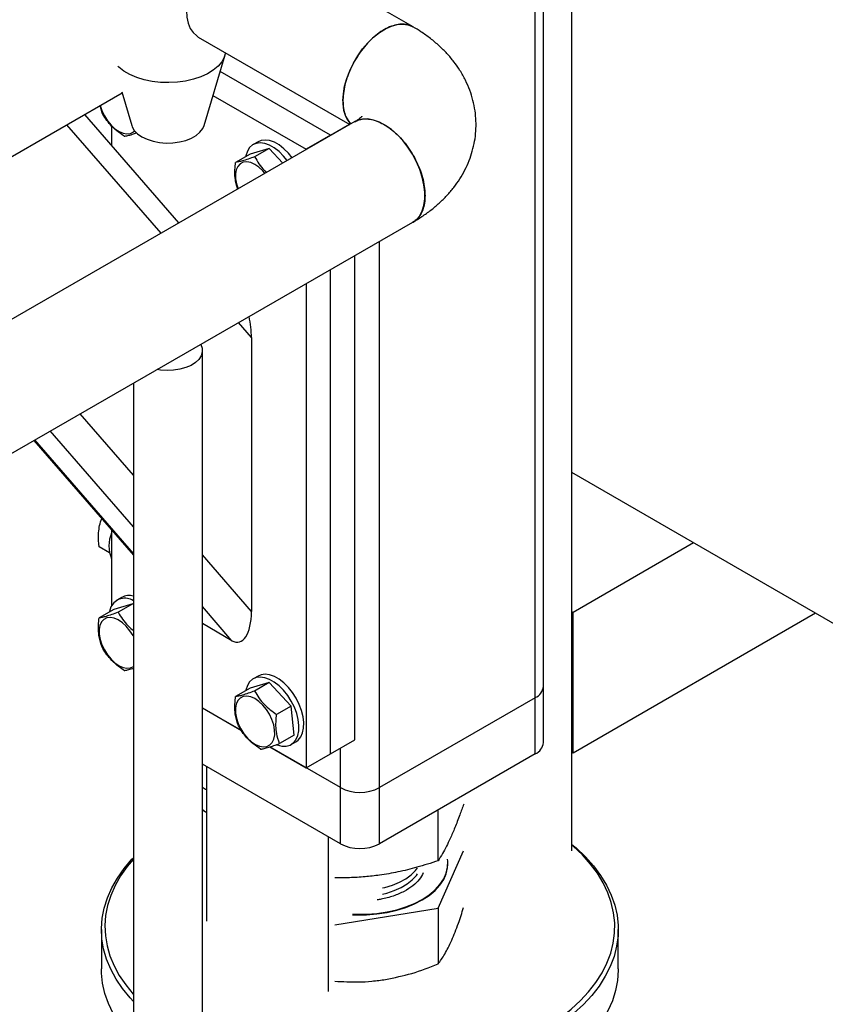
# Model space of a CAD drawing. Header units: millimetres. Extents: x 0 to 841, y 0 to 594.
# Tile 154 of 256: x 755 to 765, y 190 to 201. Entities that reach past the tile are written whole.
import ezdxf

# ---------------------------------------------------------------- set-up
doc = ezdxf.new("R2010")
doc.units = ezdxf.units.MM
doc.layers.add('TRAIT-FORT', color=4, linetype='Continuous', lineweight=25)

msp = doc.modelspace()

# ---------------------------------------------------------------- linework, layer by layer
at = {"layer": 'TRAIT-FORT', "color": 4, "linetype": 'Continuous', "lineweight": 25}
for p, q in [((761.747, 191.577), (761.747, 203.396)), ((761.323, 193.357), (761.323, 203.151)), ((761.417, 193.488), (761.417, 203.205)), ((759.904, 201.149), (758.085, 202.199)), ((757.411, 201.031), (759.172, 200.015)), ((757.478, 200.004), (757.722, 200.824)), ((758.947, 199.89), (757.664, 200.63)), ((753.839, 198.83), (756.526, 200.381)), ((756.522, 200.395), (756.638, 200.004)), ((757.581, 200.352), (758.664, 199.727)), ((756.293, 200.151), (756.27, 200.234)), ((759.23, 200.049), (743.479, 190.975)), ((757.185, 198.871), (756.093, 200.132)), ((756.978, 198.751), (755.886, 200.012)), ((756.402, 200.002), (756.402, 199.775)), ((758.947, 199.89), (759.168, 200.017)), ((758.105, 199.814), (758.048, 199.781)), ((758.947, 199.89), (758.664, 199.727)), ((758.947, 199.886), (758.947, 199.89)), ((758.234, 199.738), (758.013, 199.672)), ((758.234, 199.738), (758.065, 199.64)), ((758.234, 199.738), (758.394, 199.567)), ((758.664, 199.727), (758.664, 199.723)), ((758.013, 199.672), (757.843, 199.575)), ((744.152, 189.807), (759.903, 198.881)), ((759.513, 192.312), (759.513, 198.656)), ((759.23, 192.868), (759.23, 198.493)), ((758.947, 192.704), (758.947, 198.33)), ((758.664, 198.167), (758.664, 192.541)), ((758.028, 197.539), (757.877, 197.714)), ((758.028, 197.539), (758.028, 194.359)), ((757.458, 181.568), (757.458, 197.388)), ((756.658, 197.011), (756.658, 181.568)), ((756.658, 195.942), (756.04, 196.655)), ((756.658, 195.34), (755.692, 196.455)), ((755.503, 196.346), (756.658, 195.012)), ((756.658, 195.03), (755.513, 196.352)), ((779.369, 185.798), (761.747, 195.971)), ((756.402, 195.308), (756.402, 194.422)), ((763.162, 195.154), (761.762, 194.346)), ((756.379, 195.041), (756.259, 195.11)), ((758.028, 194.359), (757.458, 195.018)), ((756.65, 194.447), (756.429, 194.381)), ((756.521, 194.522), (756.464, 194.49)), ((756.65, 194.447), (756.481, 194.349)), ((756.65, 194.447), (756.658, 194.438)), ((756.429, 194.381), (756.259, 194.283)), ((757.802, 194.019), (757.458, 194.416)), ((761.762, 194.346), (761.747, 194.355)), ((761.762, 192.713), (761.762, 194.346)), ((764.576, 194.338), (761.762, 192.713)), ((757.802, 194.019), (757.458, 194.217)), ((758.234, 193.532), (758.013, 193.467)), ((758.105, 193.608), (758.048, 193.575)), ((758.234, 193.532), (758.065, 193.434)), ((758.234, 193.532), (758.49, 193.26)), ((758.013, 193.467), (757.843, 193.369)), ((761.417, 192.835), (761.417, 193.488)), ((761.323, 193.357), (759.513, 192.312)), ((761.323, 192.704), (761.323, 193.357)), ((757.458, 193.238), (757.911, 192.976)), ((757.912, 192.976), (757.458, 193.237)), ((758.49, 193.26), (758.32, 193.162)), ((758.524, 192.922), (758.49, 193.26)), ((758.524, 192.922), (758.355, 192.824)), ((758.488, 192.813), (758.545, 192.846)), ((758.947, 192.704), (759.23, 192.868)), ((759.06, 192.312), (758.242, 192.785)), ((758.242, 192.785), (758.664, 192.541)), ((759.06, 192.312), (759.06, 192.77)), ((761.762, 192.713), (761.747, 192.721)), ((758.664, 192.541), (758.947, 192.704)), ((761.323, 192.704), (759.513, 191.659)), ((759.06, 191.659), (757.458, 192.584)), ((757.505, 192.557), (757.505, 190.761)), ((759.06, 191.659), (759.06, 192.312)), ((759.513, 191.659), (759.513, 192.312)), ((760.196, 191.462), (760.196, 192.053)), ((758.919, 191.741), (758.919, 189.944)), ((760.196, 190.912), (760.491, 191.58)), ((760.309, 191.424), (760.309, 191.43)), ((758.996, 190.717), (760.196, 190.912)), ((760.196, 190.912), (760.196, 190.264)), ((756.287, 190.663), (756.287, 190.206)), ((762.287, 190.206), (762.287, 190.663))]:
    msp.add_line(p, q, dxfattribs=at)
at = {"layer": 'TRAIT-FORT', "color": 4, "linetype": 'Continuous', "lineweight": 25, "flags": 128}
for points in [[(757.272, 201.34), (757.277, 201.263), (757.292, 201.193), (757.317, 201.132), (757.351, 201.082), (757.393, 201.043), (757.411, 201.031)], [(759.09, 200.29), (759.095, 200.373), (759.11, 200.46), (759.135, 200.55), (759.169, 200.64), (759.212, 200.728), (759.262, 200.812), (759.318, 200.892), (759.38, 200.964), (759.446, 201.028), (759.515, 201.082), (759.584, 201.125), (759.653, 201.156), (759.721, 201.175), (759.785, 201.181), (759.844, 201.173), (759.898, 201.152), (759.904, 201.149)], [(757.728, 200.848), (757.713, 200.798), (757.683, 200.744), (757.64, 200.693), (757.584, 200.646), (757.517, 200.605), (757.44, 200.569), (757.355, 200.541), (757.264, 200.519), (757.168, 200.506), (757.07, 200.501), (756.972, 200.504), (756.876, 200.515), (756.783, 200.535), (756.696, 200.562), (756.617, 200.595), (756.548, 200.636), (756.489, 200.681), (756.478, 200.692)], [(756.272, 200.235), (756.291, 200.177), (756.32, 200.116), (756.356, 200.059), (756.398, 200.009), (756.443, 199.966), (756.491, 199.934), (756.538, 199.913), (756.583, 199.905), (756.624, 199.91), (756.659, 199.928), (756.673, 199.94)], [(759.903, 198.881), (759.944, 198.91), (759.982, 198.955), (760.011, 199.011), (760.031, 199.076), (760.042, 199.15), (760.042, 199.23), (760.031, 199.316), (760.011, 199.404), (759.982, 199.494), (759.944, 199.583), (759.897, 199.67), (759.844, 199.752), (759.784, 199.828), (759.72, 199.897), (759.653, 199.956), (759.584, 200.005), (759.515, 200.042), (759.446, 200.067), (759.381, 200.079), (759.319, 200.078), (759.262, 200.064), (759.23, 200.049)], [(756.638, 200.004), (756.643, 199.989), (756.668, 199.946), (756.706, 199.907), (756.757, 199.872), (756.817, 199.843), (756.886, 199.821), (756.96, 199.806), (757.038, 199.8), (757.117, 199.802), (757.193, 199.813), (757.265, 199.831), (757.33, 199.857), (757.386, 199.889), (757.43, 199.926), (757.462, 199.968), (757.478, 200.004)], [(758.5, 199.628), (758.457, 199.682), (758.404, 199.734), (758.349, 199.777), (758.294, 199.808), (758.239, 199.828), (758.187, 199.834), (758.139, 199.828), (758.105, 199.814)], [(757.981, 199.704), (757.964, 199.652), (757.963, 199.644)], [(758.444, 199.596), (758.4, 199.649), (758.348, 199.701), (758.293, 199.744), (758.237, 199.776), (758.182, 199.795), (758.13, 199.802), (758.083, 199.796), (758.041, 199.777), (758.007, 199.746), (757.981, 199.704)], [(758.182, 199.451), (758.159, 199.477), (758.114, 199.52), (758.066, 199.552), (758.019, 199.573), (757.974, 199.581), (757.933, 199.576), (757.898, 199.558), (757.87, 199.529), (757.852, 199.489), (757.843, 199.44), (757.844, 199.384)], [(757.844, 199.384), (757.855, 199.324), (757.873, 199.267)], [(757.438, 197.461), (757.439, 197.459), (757.455, 197.416), (757.457, 197.372), (757.444, 197.328), (757.418, 197.287), (757.378, 197.25), (757.327, 197.217), (757.266, 197.191), (757.198, 197.172), (757.124, 197.161), (757.048, 197.157), (756.973, 197.163), (756.932, 197.169)], [(756.397, 194.412), (756.38, 194.36), (756.379, 194.352)], [(756.658, 194.07), (756.653, 194.078), (756.617, 194.135), (756.575, 194.186), (756.53, 194.228), (756.482, 194.261), (756.435, 194.281), (756.39, 194.289), (756.349, 194.284), (756.314, 194.267), (756.287, 194.237), (756.268, 194.197), (756.259, 194.148), (756.26, 194.093)], [(756.26, 194.093), (756.271, 194.033), (756.291, 193.971), (756.32, 193.911), (756.356, 193.854), (756.398, 193.803), (756.443, 193.76), (756.491, 193.728), (756.538, 193.708), (756.583, 193.7), (756.624, 193.705), (756.658, 193.721)], [(758.319, 192.81), (758.327, 192.808), (758.381, 192.794), (758.431, 192.794), (758.476, 192.807), (758.514, 192.832), (758.544, 192.868), (758.565, 192.916), (758.577, 192.972), (758.579, 193.035), (758.571, 193.103), (758.553, 193.175), (758.526, 193.247), (758.491, 193.317), (758.449, 193.383), (758.4, 193.444), (758.348, 193.496), (758.293, 193.538), (758.237, 193.57), (758.182, 193.589), (758.13, 193.596), (758.083, 193.59), (758.041, 193.571), (758.007, 193.54), (757.981, 193.498), (757.981, 193.498)], [(758.545, 192.846), (758.57, 192.864), (758.601, 192.901), (758.622, 192.948), (758.634, 193.004), (758.636, 193.068), (758.628, 193.136), (758.61, 193.207), (758.583, 193.279), (758.547, 193.35), (758.505, 193.416), (758.457, 193.476), (758.404, 193.528), (758.349, 193.571), (758.294, 193.603), (758.239, 193.622), (758.187, 193.629), (758.139, 193.623), (758.105, 193.608)], [(757.981, 193.498), (757.964, 193.446), (757.963, 193.438)], [(757.844, 193.178), (757.855, 193.118), (757.875, 193.057), (757.904, 192.996), (757.94, 192.939), (757.981, 192.888), (758.027, 192.846), (758.075, 192.814), (758.122, 192.793), (758.167, 192.785), (758.208, 192.79), (758.243, 192.808), (758.27, 192.837), (758.289, 192.877), (758.298, 192.926), (758.297, 192.982), (758.286, 193.042), (758.266, 193.103), (758.237, 193.164), (758.201, 193.221), (758.159, 193.272), (758.114, 193.314), (758.066, 193.346), (758.019, 193.367), (757.974, 193.375), (757.933, 193.37), (757.898, 193.352), (757.87, 193.323), (757.852, 193.283), (757.843, 193.234), (757.844, 193.178)], [(757.458, 192.318), (757.496, 192.294), (757.505, 192.29)], [(757.458, 192.057), (757.496, 192.033), (757.505, 192.029)], [(757.474, 192.046), (757.459, 192.04), (757.458, 192.039)], [(761.266, 189.425), (761.345, 189.468), (761.487, 189.552), (761.618, 189.643), (761.739, 189.738), (761.847, 189.838), (761.943, 189.942), (762.027, 190.05), (762.098, 190.16), (762.155, 190.274), (762.199, 190.389), (762.228, 190.506), (762.244, 190.623), (762.246, 190.741), (762.233, 190.859), (762.206, 190.976), (762.166, 191.092), (762.112, 191.205), (762.044, 191.317), (761.963, 191.425), (761.87, 191.53), (761.764, 191.631), (761.747, 191.645)], [(761.747, 191.653), (761.797, 191.611), (761.905, 191.508), (762, 191.402), (762.081, 191.292), (762.15, 191.18), (762.205, 191.064), (762.246, 190.947), (762.273, 190.829), (762.286, 190.709), (762.284, 190.59), (762.268, 190.47), (762.238, 190.352), (762.194, 190.235), (762.136, 190.121), (762.064, 190.008), (761.979, 189.899), (761.882, 189.794), (761.772, 189.693), (761.65, 189.596), (761.517, 189.504), (761.373, 189.418), (761.287, 189.372)], [(756.658, 189.828), (756.62, 189.87), (756.531, 189.978), (756.456, 190.089), (756.394, 190.203), (756.346, 190.32), (756.312, 190.438), (756.292, 190.557), (756.287, 190.676), (756.295, 190.796), (756.318, 190.914), (756.356, 191.032), (756.407, 191.148), (756.472, 191.262), (756.55, 191.372), (756.641, 191.48), (756.658, 191.497)], [(756.658, 191.481), (756.586, 191.395), (756.509, 191.286), (756.445, 191.174), (756.395, 191.06), (756.358, 190.944), (756.335, 190.827), (756.327, 190.709), (756.332, 190.591), (756.352, 190.473), (756.385, 190.357), (756.433, 190.242), (756.494, 190.13), (756.568, 190.02), (756.655, 189.913), (756.658, 189.91)], [(759.201, 190.842), (759.243, 190.841), (759.365, 190.842), (759.485, 190.851), (759.602, 190.869), (759.715, 190.894), (759.821, 190.927), (759.921, 190.967), (760.011, 191.014), (760.091, 191.066), (760.16, 191.124), (760.217, 191.186), (760.26, 191.251), (760.29, 191.319), (760.306, 191.388), (760.308, 191.458), (760.305, 191.48)], [(759.201, 190.836), (759.243, 190.834), (759.365, 190.835), (759.485, 190.845), (759.602, 190.862), (759.715, 190.888), (759.821, 190.921), (759.921, 190.961), (760.011, 191.008), (760.091, 191.06), (760.16, 191.117), (760.217, 191.179), (760.26, 191.244), (760.29, 191.312), (760.306, 191.381), (760.309, 191.424)], [(759.55, 191.147), (759.576, 191.153), (759.665, 191.18), (759.746, 191.214), (759.819, 191.254), (759.881, 191.299), (759.932, 191.35), (759.957, 191.382)], [(759.55, 191.076), (759.599, 191.088), (759.686, 191.117), (759.766, 191.153), (759.836, 191.194), (759.895, 191.241), (759.943, 191.292), (759.957, 191.311)], [(756.658, 189.371), (756.574, 189.466), (756.492, 189.576), (756.423, 189.689), (756.368, 189.804), (756.327, 189.921), (756.3, 190.04), (756.288, 190.159), (756.287, 190.206)], [(762.287, 190.206), (762.287, 190.192), (762.278, 190.073), (762.255, 189.954), (762.218, 189.836), (762.167, 189.72), (762.102, 189.607), (762.023, 189.496), (761.932, 189.389), (761.828, 189.285), (761.712, 189.186), (761.585, 189.092), (761.446, 189.003), (761.438, 188.998)]]:
    msp.add_lwpolyline(points, dxfattribs=at)
at = {"layer": 'TRAIT-FORT', "color": 4, "linetype": 'Continuous', "lineweight": 25}
for centre, radius, start, end in [((759.466, 200.266), 0.377, 176.263, 220.6743), ((756.79, 195.121), 0.416, 158.9165, 201.0835), ((756.558, 194.332), 0.18, 56.4196, 153.5274), ((756.606, 194.357), 0.186, 73.7882, 117.1817), ((761.257, 193.504), 0.161, 294.3747, 354.3052), ((761.257, 192.851), 0.161, 294.3747, 354.3052), ((759.287, 192.749), 0.492, 242.6097, 297.3903), ((759.287, 192.096), 0.492, 242.6097, 297.3903)]:
    msp.add_arc(centre, radius, start, end, dxfattribs=at)
for centre, start_param, end_param in [((757.802, 197.67), 4.3747, 4.881717), ((757.802, 194.49), 2.803904, 4.3747)]:
    msp.add_ellipse(centre, major_axis=(-0.075, 0.488), ratio=0.437735, start_param=start_param, end_param=end_param, dxfattribs=at)
for points, knots in [([(759.902, 201.147), (759.897, 201.151), (759.872, 201.168), (759.821, 201.18), (759.749, 201.182), (759.673, 201.166), (759.592, 201.132), (759.512, 201.083), (759.433, 201.019), (759.358, 200.942), (759.288, 200.854), (759.227, 200.759), (759.175, 200.657), (759.134, 200.553), (759.106, 200.449), (759.092, 200.361), (759.091, 200.31), (759.09, 200.29)], [0, 0, 0, 0, 0.023335, 0.095968, 0.166553, 0.239186, 0.309772, 0.382405, 0.45299, 0.525623, 0.596209, 0.668841, 0.739427, 0.81206, 0.882646, 0.955278, 1, 1, 1, 1]), ([(759.904, 198.881), (759.939, 198.902), (760.011, 198.946), (760.113, 199.02), (760.21, 199.101), (760.298, 199.189), (760.378, 199.283), (760.448, 199.382), (760.508, 199.486), (760.557, 199.594), (760.594, 199.706), (760.621, 199.821), (760.635, 199.938), (760.637, 200.057), (760.626, 200.176), (760.602, 200.296), (760.565, 200.414), (760.514, 200.531), (760.452, 200.642), (760.38, 200.745), (760.299, 200.84), (760.208, 200.93), (760.107, 201.015), (760.005, 201.088), (759.935, 201.13), (759.903, 201.148)], [0, 0, 0, 0, 0.042128, 0.086562, 0.130937, 0.175046, 0.218732, 0.261917, 0.304604, 0.34687, 0.388843, 0.43068, 0.472562, 0.514686, 0.557267, 0.60048, 0.644573, 0.689835, 0.736586, 0.779904, 0.824237, 0.869575, 0.915792, 0.962652, 1, 1, 1, 1]), ([(759.09, 200.29), (759.091, 200.26), (759.094, 200.2), (759.115, 200.123), (759.143, 200.062), (759.169, 200.035), (759.179, 200.024)], [0, 0, 0, 0, 0.269228, 0.546263, 0.815491, 1, 1, 1, 1]), ([(756.549, 199.879), (756.521, 199.899), (756.463, 199.939), (756.392, 200.007), (756.335, 200.079), (756.308, 200.127), (756.293, 200.151)], [0, 0, 0, 0, 0.264605, 0.534948, 0.765343, 1, 1, 1, 1]), ([(759.311, 200.109), (759.311, 200.11), (759.312, 200.111), (759.307, 200.105), (759.294, 200.092), (759.27, 200.074), (759.249, 200.059), (759.232, 200.05), (759.229, 200.049)], [0, 0, 0, 0, 0.0644979, 0.2922526, 0.5145131, 0.7352329, 0.9559817, 1, 1, 1, 1]), ([(759.23, 200.046), (759.237, 200.051), (759.261, 200.067), (759.313, 200.08), (759.385, 200.081), (759.462, 200.065), (759.542, 200.031), (759.622, 199.982), (759.701, 199.918), (759.777, 199.841), (759.846, 199.753), (759.907, 199.657), (759.959, 199.556), (760, 199.452), (760.028, 199.348), (760.041, 199.26), (760.043, 199.209), (760.043, 199.19)], [0, 0, 0, 0, 0.025111, 0.096664, 0.168218, 0.239772, 0.311326, 0.38288, 0.454434, 0.525988, 0.597541, 0.669095, 0.740649, 0.812203, 0.883757, 0.955311, 1, 1, 1, 1]), ([(756.549, 199.879), (756.562, 199.881), (756.589, 199.885), (756.638, 199.898), (756.678, 199.912), (756.695, 199.917)], [0, 0, 0, 0, 0.36361, 0.735104, 1, 1, 1, 1]), ([(758.065, 199.64), (758.039, 199.631), (757.988, 199.612), (757.926, 199.592), (757.877, 199.58), (757.855, 199.576), (757.843, 199.575)], [0, 0, 0, 0, 0.264605, 0.534948, 0.765343, 1, 1, 1, 1]), ([(758.065, 199.64), (758.081, 199.613), (758.113, 199.558), (758.162, 199.497), (758.197, 199.466), (758.206, 199.459)], [0, 0, 0, 0, 0.4236483, 0.8564833, 1, 1, 1, 1]), ([(757.869, 199.265), (757.86, 199.294), (757.842, 199.348), (757.834, 199.442), (757.837, 199.517), (757.842, 199.562), (757.843, 199.575)], [0, 0, 0, 0, 0.323154, 0.600846, 0.886041, 1, 1, 1, 1]), ([(760.043, 199.19), (760.042, 199.16), (760.039, 199.099), (760.019, 199.021), (759.985, 198.955), (759.947, 198.908), (759.915, 198.89), (759.903, 198.883)], [0, 0, 0, 0, 0.214713, 0.429425, 0.644138, 0.858851, 1, 1, 1, 1]), ([(756.259, 195.11), (756.255, 195.158), (756.248, 195.237), (756.26, 195.339), (756.275, 195.399), (756.287, 195.431), (756.29, 195.437)], [0, 0, 0, 0, 0.400266, 0.661982, 0.930769, 1, 1, 1, 1]), ([(756.481, 194.349), (756.455, 194.339), (756.404, 194.321), (756.342, 194.301), (756.293, 194.289), (756.271, 194.285), (756.259, 194.283)], [0, 0, 0, 0, 0.264605, 0.534948, 0.765343, 1, 1, 1, 1]), ([(756.481, 194.349), (756.497, 194.322), (756.529, 194.267), (756.589, 194.194), (756.637, 194.153), (756.658, 194.135)], [0, 0, 0, 0, 0.352416, 0.712474, 1, 1, 1, 1]), ([(756.293, 193.945), (756.281, 193.983), (756.259, 194.046), (756.25, 194.15), (756.253, 194.225), (756.258, 194.27), (756.259, 194.283)], [0, 0, 0, 0, 0.385549, 0.637642, 0.896546, 1, 1, 1, 1]), ([(756.549, 193.673), (756.521, 193.693), (756.463, 193.734), (756.392, 193.802), (756.335, 193.873), (756.308, 193.921), (756.293, 193.945)], [0, 0, 0, 0, 0.264605, 0.534948, 0.765343, 1, 1, 1, 1]), ([(756.549, 193.673), (756.562, 193.675), (756.589, 193.68), (756.627, 193.689), (756.654, 193.698), (756.658, 193.699)], [0, 0, 0, 0, 0.455622, 0.921123, 1, 1, 1, 1]), ([(758.065, 193.434), (758.039, 193.425), (757.988, 193.406), (757.926, 193.387), (757.877, 193.374), (757.855, 193.371), (757.843, 193.369)], [0, 0, 0, 0, 0.264605, 0.534948, 0.765343, 1, 1, 1, 1]), ([(758.065, 193.434), (758.081, 193.407), (758.113, 193.352), (758.175, 193.279), (758.245, 193.215), (758.295, 193.18), (758.32, 193.162)], [0, 0, 0, 0, 0.264605, 0.534948, 0.765343, 1, 1, 1, 1]), ([(757.877, 193.031), (757.864, 193.069), (757.843, 193.132), (757.834, 193.236), (757.837, 193.311), (757.842, 193.356), (757.843, 193.369)], [0, 0, 0, 0, 0.385549, 0.637642, 0.896546, 1, 1, 1, 1]), ([(758.355, 192.824), (758.342, 192.862), (758.32, 192.925), (758.311, 193.029), (758.314, 193.104), (758.319, 193.149), (758.32, 193.162)], [0, 0, 0, 0, 0.385549, 0.637642, 0.896546, 1, 1, 1, 1]), ([(758.133, 192.759), (758.105, 192.779), (758.047, 192.819), (757.976, 192.887), (757.919, 192.959), (757.891, 193.007), (757.877, 193.031)], [0, 0, 0, 0, 0.264605, 0.534948, 0.765343, 1, 1, 1, 1]), ([(758.133, 192.759), (758.146, 192.761), (758.172, 192.765), (758.225, 192.779), (758.287, 192.799), (758.332, 192.816), (758.355, 192.824)], [0, 0, 0, 0, 0.2646049, 0.5349477, 0.7653431, 1, 1, 1, 1]), ([(760.492, 192.122), (760.477, 192.079), (760.443, 191.982), (760.39, 191.848), (760.339, 191.728), (760.291, 191.628), (760.244, 191.541), (760.212, 191.489), (760.196, 191.462)], [0, 0, 0, 0, 0.154207, 0.345673, 0.528642, 0.674577, 0.829231, 1, 1, 1, 1]), ([(760.196, 191.462), (760.114, 191.436), (759.959, 191.386), (759.732, 191.331), (759.53, 191.296), (759.343, 191.275), (759.169, 191.264), (759.052, 191.264), (758.995, 191.264)], [0, 0, 0, 0, 0.205762, 0.389695, 0.565465, 0.705659, 0.854229, 1, 1, 1, 1]), ([(760.023, 191.322), (760.009, 191.296), (759.981, 191.244), (759.905, 191.171), (759.803, 191.104), (759.677, 191.051), (759.568, 191.02), (759.502, 191.01), (759.487, 191.008)], [0, 0, 0, 0, 0.173564, 0.357525, 0.549134, 0.744809, 0.940484, 1, 1, 1, 1]), ([(760.353, 190.539), (760.379, 190.602), (760.426, 190.714), (760.471, 190.856), (760.491, 190.918)], [0, 0, 0, 0, 0.562325, 1, 1, 1, 1]), ([(760.196, 190.264), (760.221, 190.299), (760.259, 190.354), (760.312, 190.451), (760.339, 190.509), (760.353, 190.539)], [0, 0, 0, 0, 0.495251, 0.746818, 1, 1, 1, 1]), ([(759.584, 190.084), (759.687, 190.105), (759.894, 190.147), (760.094, 190.224), (760.196, 190.264)], [0, 0, 0, 0, 0.494511, 1, 1, 1, 1]), ([(758.996, 190.064), (759.088, 190.059), (759.23, 190.051), (759.427, 190.062), (759.532, 190.077), (759.584, 190.084)], [0, 0, 0, 0, 0.47513, 0.736725, 1, 1, 1, 1])]:
    msp.add_open_spline(points, degree=3, knots=knots, dxfattribs=at)

doc.saveas('drawing.dxf')
